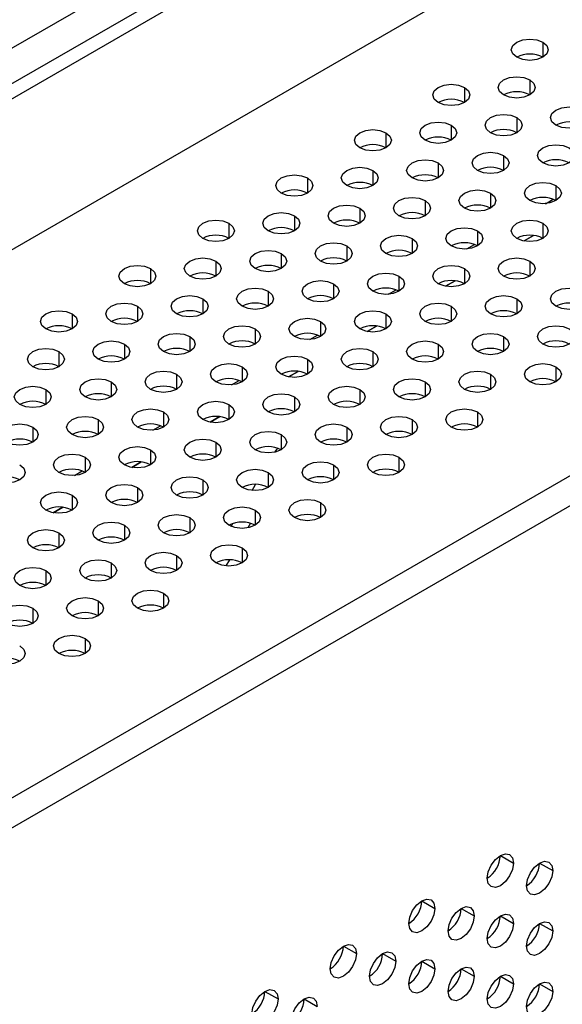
# Model space of a CAD drawing. Header units: millimetres. Extents: x 0 to 1118, y 0 to 864.
# Tile 204 of 256: x 941 to 946, y 668 to 677. Entities that reach past the tile are written whole.
import ezdxf

# ---------------------------------------------------------------- set-up
doc = ezdxf.new("R2010")
doc.units = ezdxf.units.MM

msp = doc.modelspace()

# ---------------------------------------------------------------- linework, layer by layer
at = {"color": 7, "linetype": 'Continuous', "lineweight": 25}
for p, q in [((922.087, 665.1001), (995.1075, 707.2539)), ((922.2048, 665.032), (995.2254, 707.1859)), ((995.5789, 706.0291), (921.8513, 663.467)), ((990.6772, 705.0152), (926.5173, 667.9765)), ((926.1057, 660.9838), (999.8805, 703.5731)), ((926.2471, 660.7933), (999.9748, 703.3554)), ((945.7327, 674.6677), (945.6468, 674.6182)), ((945.0256, 674.2595), (944.9397, 674.21)), ((944.3185, 673.8513), (944.2326, 673.8018)), ((943.6114, 673.4431), (943.5255, 673.3936)), ((942.9043, 673.0349), (942.8184, 672.9854)), ((944.0483, 672.8046), (944.0418, 672.8084)), ((943.4013, 672.7149), (943.4292, 672.7504)), ((942.1972, 672.6267), (942.1113, 672.5771)), ((944.5197, 672.5324), (944.5119, 672.5369)), ((943.1954, 672.3697), (943.2271, 672.4246)), ((941.49, 672.2185), (941.4042, 672.1689)), ((943.1818, 672.0739), (943.1582, 672.033)), ((943.0086, 672.0462), (943.0235, 672.072)), ((942.9915, 671.7443), (942.9598, 671.6894)), ((945.4333, 669.0793), (945.5511, 669.0113)), ((945.7868, 669.0113), (945.9047, 668.9432)), ((944.7262, 668.6711), (944.844, 668.6031)), ((945.0797, 668.6031), (945.1976, 668.535)), ((945.4333, 668.535), (945.5511, 668.4669)), ((945.7868, 668.4669), (945.9047, 668.3989)), ((944.0191, 668.2629), (944.1369, 668.1949)), ((944.3726, 668.1949), (944.4905, 668.1268)), ((944.7262, 668.1268), (944.844, 668.0587)), ((945.0797, 668.0587), (945.1976, 667.9907)), ((945.4333, 667.9906), (945.5511, 667.9226)), ((945.7868, 667.9225), (945.9047, 667.8545)), ((943.312, 667.8547), (943.4298, 667.7867)), ((943.6655, 667.7867), (943.7834, 667.7186))]:
    msp.add_line(p, q, dxfattribs=at)
at = {"color": 8, "linetype": 'Continuous', "lineweight": 25}
for p, q in [((945.8163, 676.4105), (945.8163, 676.2744)), ((945.6984, 676.0703), (945.6984, 675.9343)), ((945.1092, 676.0023), (945.1092, 675.8662)), ((945.5806, 675.7302), (945.5806, 675.5941)), ((944.9913, 675.6621), (944.9913, 675.5261)), ((944.4021, 675.5941), (944.4021, 675.458)), ((945.4627, 675.39), (945.4627, 675.2539)), ((944.8735, 675.322), (944.8735, 675.1859)), ((943.695, 675.1859), (943.695, 675.0498)), ((944.2842, 675.2539), (944.2842, 675.1179)), ((945.9341, 675.1179), (945.9341, 674.9818)), ((945.3449, 675.0498), (945.3449, 674.9138)), ((944.1664, 674.9138), (944.1664, 674.7777)), ((944.7556, 674.9818), (944.7556, 674.8457)), ((945.8388, 674.9545), (945.9076, 674.9942)), ((943.5771, 674.8457), (943.5771, 674.7097)), ((942.9879, 674.7777), (942.9879, 674.6416)), ((945.8163, 674.7777), (945.8163, 674.6416)), ((945.227, 674.7097), (945.227, 674.5736)), ((945.647, 674.6181), (945.7329, 674.6677)), ((944.0485, 674.5736), (944.0485, 674.4375)), ((944.6378, 674.6416), (944.6378, 674.5056)), ((945.1317, 674.5463), (945.2005, 674.586)), ((943.4593, 674.5056), (943.4593, 674.3695)), ((942.87, 674.4375), (942.87, 674.3014)), ((945.6984, 674.4375), (945.6984, 674.3014)), ((942.2808, 674.3695), (942.2808, 674.2334)), ((944.5199, 674.3014), (944.5199, 674.1654)), ((945.1092, 674.3695), (945.1092, 674.2334)), ((943.9307, 674.2334), (943.9307, 674.0973)), ((944.9399, 674.2099), (945.0258, 674.2595)), ((943.3414, 674.1654), (943.3414, 674.0293)), ((944.4246, 674.1381), (944.4934, 674.1778)), ((942.1629, 674.0293), (942.1629, 673.8932)), ((942.7522, 674.0973), (942.7522, 673.9613)), ((944.9913, 674.0293), (944.9913, 673.8932)), ((945.5806, 674.0973), (945.5806, 673.9613)), ((941.5737, 673.9613), (941.5737, 673.8252)), ((944.4021, 673.9613), (944.4021, 673.8252)), ((943.8128, 673.8932), (943.8128, 673.7572)), ((944.2328, 673.8017), (944.3187, 673.8513)), ((943.2236, 673.8252), (943.2236, 673.6891)), ((943.7175, 673.7299), (943.7863, 673.7696)), ((942.0451, 673.6891), (942.0451, 673.5531)), ((942.6343, 673.7572), (942.6343, 673.6211)), ((944.8735, 673.6891), (944.8735, 673.5531)), ((945.4627, 673.7572), (945.4627, 673.6211)), ((941.4558, 673.6211), (941.4558, 673.485)), ((944.2842, 673.6211), (944.2842, 673.485)), ((943.695, 673.5531), (943.695, 673.417)), ((942.5165, 673.417), (942.5165, 673.2809)), ((943.1057, 673.485), (943.1057, 673.349)), ((943.5257, 673.3935), (943.6116, 673.4431)), ((945.3449, 673.417), (945.3449, 673.2809)), ((945.9341, 673.485), (945.9341, 673.349)), ((941.9272, 673.349), (941.9272, 673.2129)), ((943.0104, 673.3217), (943.0792, 673.3614)), ((944.7556, 673.349), (944.7556, 673.2129)), ((941.338, 673.2809), (941.338, 673.1449)), ((944.1664, 673.2809), (944.1664, 673.1449)), ((942.9879, 673.1449), (942.9879, 673.0088)), ((943.5771, 673.2129), (943.5771, 673.0768)), ((942.3986, 673.0768), (942.3986, 672.9408)), ((945.227, 673.0768), (945.227, 672.9408)), ((941.8094, 673.0088), (941.8094, 672.8727)), ((942.8186, 672.9853), (942.9045, 673.0349)), ((944.6378, 673.0088), (944.6378, 672.8727)), ((941.2201, 672.9408), (941.2201, 672.8047)), ((942.3033, 672.9135), (942.3721, 672.9532)), ((943.4593, 672.8727), (943.4593, 672.7367)), ((944.0485, 672.9408), (944.0485, 672.8047)), ((942.87, 672.8047), (942.87, 672.6686)), ((942.2808, 672.7367), (942.2808, 672.6006)), ((941.6915, 672.6686), (941.6915, 672.5326)), ((942.1115, 672.5771), (942.1973, 672.6267)), ((944.5199, 672.6686), (944.5199, 672.5326)), ((941.5962, 672.5053), (941.665, 672.545)), ((943.3414, 672.5326), (943.3414, 672.3965)), ((943.9307, 672.6006), (943.9307, 672.4645)), ((942.7522, 672.4645), (942.7522, 672.3285)), ((942.1629, 672.3965), (942.1629, 672.2604)), ((941.5737, 672.3285), (941.5737, 672.1924)), ((943.8128, 672.2604), (943.8128, 672.1244)), ((941.4044, 672.1689), (941.4902, 672.2185)), ((943.2236, 672.1924), (943.2236, 672.0563)), ((942.6343, 672.1244), (942.6343, 671.9883)), ((941.4558, 671.9883), (941.4558, 671.8522)), ((942.0451, 672.0563), (942.0451, 671.9203)), ((943.1057, 671.8522), (943.1057, 671.7162)), ((942.5165, 671.7842), (942.5165, 671.6481)), ((941.338, 671.6481), (941.338, 671.5121)), ((941.9272, 671.7162), (941.9272, 671.5801)), ((941.8094, 671.376), (941.8094, 671.2399)), ((942.3986, 671.444), (942.3986, 671.308)), ((941.2201, 671.308), (941.2201, 671.1719)), ((941.6915, 671.0358), (941.6915, 670.8997))]:
    msp.add_line(p, q, dxfattribs=at)
at = {"color": 7, "linetype": 'Continuous', "lineweight": 25, "flags": 128}
for points in [[(945.5806, 676.2744), (945.5445, 676.3057), (945.5318, 676.3425), (945.5445, 676.3793), (945.5806, 676.4105), (945.6347, 676.4314), (945.6984, 676.4387), (945.7622, 676.4314), (945.8163, 676.4105)], [(945.8163, 676.4105), (945.8524, 676.3793), (945.8651, 676.3425), (945.8524, 676.3057), (945.8163, 676.2744), (945.7622, 676.2536), (945.6984, 676.2463), (945.6347, 676.2536), (945.5806, 676.2744)], [(945.4627, 675.9343), (945.4266, 675.9655), (945.4139, 676.0023), (945.4266, 676.0391), (945.4627, 676.0703), (945.5168, 676.0912), (945.5806, 676.0985), (945.6444, 676.0912), (945.6984, 676.0703)], [(945.6984, 676.0703), (945.7346, 676.0391), (945.7473, 676.0023), (945.7346, 675.9655), (945.6984, 675.9343), (945.6444, 675.9134), (945.5806, 675.9061), (945.5168, 675.9134), (945.4627, 675.9343)], [(944.8735, 675.8662), (944.8374, 675.8974), (944.8247, 675.9343), (944.8374, 675.9711), (944.8735, 676.0023), (944.9276, 676.0232), (944.9913, 676.0305), (945.0551, 676.0232), (945.1092, 676.0023)], [(945.1092, 676.0023), (945.1453, 675.9711), (945.158, 675.9343), (945.1453, 675.8974), (945.1092, 675.8662), (945.0551, 675.8454), (944.9913, 675.8381), (944.9276, 675.8454), (944.8735, 675.8662)], [(945.9341, 675.6621), (945.898, 675.6933), (945.8853, 675.7302), (945.898, 675.767), (945.9341, 675.7982), (945.9882, 675.8191), (946.052, 675.8264), (946.1158, 675.8191), (946.1698, 675.7982)], [(945.3449, 675.5941), (945.3088, 675.6253), (945.2961, 675.6621), (945.3088, 675.6989), (945.3449, 675.7302), (945.399, 675.751), (945.4627, 675.7583), (945.5265, 675.751), (945.5806, 675.7302)], [(945.5806, 675.7302), (945.6167, 675.6989), (945.6294, 675.6621), (945.6167, 675.6253), (945.5806, 675.5941), (945.5265, 675.5732), (945.4627, 675.5659), (945.399, 675.5732), (945.3449, 675.5941)], [(946.1698, 675.7982), (946.206, 675.767), (946.2187, 675.7302), (946.206, 675.6933), (946.1698, 675.6621), (946.1158, 675.6413), (946.052, 675.6339), (945.9882, 675.6413), (945.9341, 675.6621)], [(944.7556, 675.5261), (944.7195, 675.5573), (944.7068, 675.5941), (944.7195, 675.6309), (944.7556, 675.6621), (944.8097, 675.683), (944.8735, 675.6903), (944.9373, 675.683), (944.9913, 675.6621)], [(944.9913, 675.6621), (945.0275, 675.6309), (945.0402, 675.5941), (945.0275, 675.5573), (944.9913, 675.5261), (944.9373, 675.5052), (944.8735, 675.4979), (944.8097, 675.5052), (944.7556, 675.5261)], [(944.1664, 675.458), (944.1302, 675.4892), (944.1176, 675.5261), (944.1302, 675.5629), (944.1664, 675.5941), (944.2204, 675.615), (944.2842, 675.6223), (944.348, 675.615), (944.4021, 675.5941)], [(944.4021, 675.5941), (944.4382, 675.5629), (944.4509, 675.5261), (944.4382, 675.4892), (944.4021, 675.458), (944.348, 675.4372), (944.2842, 675.4298), (944.2204, 675.4372), (944.1664, 675.458)], [(945.8163, 675.322), (945.7802, 675.3532), (945.7675, 675.39), (945.7802, 675.4268), (945.8163, 675.458), (945.8704, 675.4789), (945.9341, 675.4862), (945.9979, 675.4789), (946.052, 675.458)], [(946.052, 675.458), (946.0881, 675.4268), (946.1008, 675.39), (946.0881, 675.3532), (946.052, 675.322), (945.9979, 675.3011), (945.9341, 675.2938), (945.8704, 675.3011), (945.8163, 675.322)], [(945.227, 675.2539), (945.1909, 675.2851), (945.1782, 675.322), (945.1909, 675.3588), (945.227, 675.39), (945.2811, 675.4109), (945.3449, 675.4182), (945.4087, 675.4109), (945.4627, 675.39)], [(945.4627, 675.39), (945.4989, 675.3588), (945.5116, 675.322), (945.4989, 675.2851), (945.4627, 675.2539), (945.4087, 675.2331), (945.3449, 675.2257), (945.2811, 675.2331), (945.227, 675.2539)], [(944.0485, 675.1179), (944.0124, 675.1491), (943.9997, 675.1859), (944.0124, 675.2227), (944.0485, 675.2539), (944.1026, 675.2748), (944.1664, 675.2821), (944.2302, 675.2748), (944.2842, 675.2539)], [(944.6378, 675.1859), (944.6017, 675.2171), (944.589, 675.2539), (944.6017, 675.2907), (944.6378, 675.322), (944.6919, 675.3428), (944.7556, 675.3501), (944.8194, 675.3428), (944.8735, 675.322)], [(944.8735, 675.322), (944.9096, 675.2907), (944.9223, 675.2539), (944.9096, 675.2171), (944.8735, 675.1859), (944.8194, 675.165), (944.7556, 675.1577), (944.6919, 675.165), (944.6378, 675.1859)], [(943.4593, 675.0498), (943.4231, 675.081), (943.4105, 675.1179), (943.4231, 675.1547), (943.4593, 675.1859), (943.5133, 675.2067), (943.5771, 675.2141), (943.6409, 675.2067), (943.695, 675.1859)], [(943.695, 675.1859), (943.7311, 675.1547), (943.7438, 675.1179), (943.7311, 675.081), (943.695, 675.0498), (943.6409, 675.029), (943.5771, 675.0216), (943.5133, 675.029), (943.4593, 675.0498)], [(944.2842, 675.2539), (944.3204, 675.2227), (944.333, 675.1859), (944.3204, 675.1491), (944.2842, 675.1179), (944.2302, 675.097), (944.1664, 675.0897), (944.1026, 675.097), (944.0485, 675.1179)], [(945.6984, 674.9818), (945.6623, 675.013), (945.6496, 675.0498), (945.6623, 675.0866), (945.6984, 675.1179), (945.7525, 675.1387), (945.8163, 675.146), (945.8801, 675.1387), (945.9341, 675.1179)], [(945.9341, 675.1179), (945.9703, 675.0866), (945.983, 675.0498), (945.9703, 675.013), (945.9341, 674.9818), (945.8801, 674.9609), (945.8163, 674.9536), (945.7525, 674.9609), (945.6984, 674.9818)], [(944.5199, 674.8457), (944.4838, 674.8769), (944.4711, 674.9138), (944.4838, 674.9506), (944.5199, 674.9818), (944.574, 675.0026), (944.6378, 675.01), (944.7016, 675.0026), (944.7556, 674.9818)], [(945.1092, 674.9138), (945.0731, 674.945), (945.0604, 674.9818), (945.0731, 675.0186), (945.1092, 675.0498), (945.1633, 675.0707), (945.227, 675.078), (945.2908, 675.0707), (945.3449, 675.0498)], [(945.3449, 675.0498), (945.381, 675.0186), (945.3937, 674.9818), (945.381, 674.945), (945.3449, 674.9138), (945.2908, 674.8929), (945.227, 674.8856), (945.1633, 674.8929), (945.1092, 674.9138)], [(943.9307, 674.7777), (943.8945, 674.8089), (943.8819, 674.8457), (943.8945, 674.8825), (943.9307, 674.9138), (943.9847, 674.9346), (944.0485, 674.9419), (944.1123, 674.9346), (944.1664, 674.9138)], [(944.1664, 674.9138), (944.2025, 674.8825), (944.2152, 674.8457), (944.2025, 674.8089), (944.1664, 674.7777), (944.1123, 674.7568), (944.0485, 674.7495), (943.9847, 674.7568), (943.9307, 674.7777)], [(944.7556, 674.9818), (944.7918, 674.9506), (944.8044, 674.9138), (944.7918, 674.8769), (944.7556, 674.8457), (944.7016, 674.8249), (944.6378, 674.8175), (944.574, 674.8249), (944.5199, 674.8457)], [(943.3414, 674.7097), (943.3053, 674.7409), (943.2926, 674.7777), (943.3053, 674.8145), (943.3414, 674.8457), (943.3955, 674.8666), (943.4593, 674.8739), (943.5231, 674.8666), (943.5771, 674.8457)], [(943.5771, 674.8457), (943.6133, 674.8145), (943.6259, 674.7777), (943.6133, 674.7409), (943.5771, 674.7097), (943.5231, 674.6888), (943.4593, 674.6815), (943.3955, 674.6888), (943.3414, 674.7097)], [(942.7522, 674.6416), (942.716, 674.6728), (942.7033, 674.7097), (942.716, 674.7465), (942.7522, 674.7777), (942.8062, 674.7985), (942.87, 674.8059), (942.9338, 674.7985), (942.9879, 674.7777)], [(942.9879, 674.7777), (943.024, 674.7465), (943.0367, 674.7097), (943.024, 674.6728), (942.9879, 674.6416), (942.9338, 674.6208), (942.87, 674.6134), (942.8062, 674.6208), (942.7522, 674.6416)], [(944.9913, 674.5736), (944.9552, 674.6048), (944.9425, 674.6416), (944.9552, 674.6784), (944.9913, 674.7097), (945.0454, 674.7305), (945.1092, 674.7378), (945.173, 674.7305), (945.227, 674.7097)], [(945.5806, 674.6416), (945.5445, 674.6728), (945.5318, 674.7097), (945.5445, 674.7465), (945.5806, 674.7777), (945.6347, 674.7985), (945.6984, 674.8059), (945.7622, 674.7985), (945.8163, 674.7777)], [(945.8163, 674.7777), (945.8524, 674.7465), (945.8651, 674.7097), (945.8524, 674.6728), (945.8163, 674.6416), (945.7622, 674.6208), (945.6984, 674.6134), (945.6347, 674.6208), (945.5806, 674.6416)], [(944.4021, 674.5056), (944.366, 674.5368), (944.3533, 674.5736), (944.366, 674.6104), (944.4021, 674.6416), (944.4562, 674.6625), (944.5199, 674.6698), (944.5837, 674.6625), (944.6378, 674.6416)], [(945.227, 674.7097), (945.2632, 674.6784), (945.2759, 674.6416), (945.2632, 674.6048), (945.227, 674.5736), (945.173, 674.5527), (945.1092, 674.5454), (945.0454, 674.5527), (944.9913, 674.5736)], [(943.8128, 674.4375), (943.7767, 674.4687), (943.764, 674.5056), (943.7767, 674.5424), (943.8128, 674.5736), (943.8669, 674.5944), (943.9307, 674.6018), (943.9945, 674.5944), (944.0485, 674.5736)], [(944.0485, 674.5736), (944.0847, 674.5424), (944.0973, 674.5056), (944.0847, 674.4687), (944.0485, 674.4375), (943.9945, 674.4167), (943.9307, 674.4093), (943.8669, 674.4167), (943.8128, 674.4375)], [(944.6378, 674.6416), (944.6739, 674.6104), (944.6866, 674.5736), (944.6739, 674.5368), (944.6378, 674.5056), (944.5837, 674.4847), (944.5199, 674.4774), (944.4562, 674.4847), (944.4021, 674.5056)], [(943.2236, 674.3695), (943.1874, 674.4007), (943.1748, 674.4375), (943.1874, 674.4743), (943.2236, 674.5056), (943.2776, 674.5264), (943.3414, 674.5337), (943.4052, 674.5264), (943.4593, 674.5056)], [(943.4593, 674.5056), (943.4954, 674.4743), (943.5081, 674.4375), (943.4954, 674.4007), (943.4593, 674.3695), (943.4052, 674.3486), (943.3414, 674.3413), (943.2776, 674.3486), (943.2236, 674.3695)], [(942.0451, 674.2334), (942.0089, 674.2646), (941.9962, 674.3014), (942.0089, 674.3383), (942.0451, 674.3695), (942.0991, 674.3903), (942.1629, 674.3977), (942.2267, 674.3903), (942.2808, 674.3695)], [(942.6343, 674.3014), (942.5982, 674.3327), (942.5855, 674.3695), (942.5982, 674.4063), (942.6343, 674.4375), (942.6884, 674.4584), (942.7522, 674.4657), (942.8159, 674.4584), (942.87, 674.4375)], [(942.87, 674.4375), (942.9061, 674.4063), (942.9188, 674.3695), (942.9061, 674.3327), (942.87, 674.3014), (942.8159, 674.2806), (942.7522, 674.2733), (942.6884, 674.2806), (942.6343, 674.3014)], [(944.8735, 674.2334), (944.8374, 674.2646), (944.8247, 674.3014), (944.8374, 674.3383), (944.8735, 674.3695), (944.9276, 674.3903), (944.9913, 674.3977), (945.0551, 674.3903), (945.1092, 674.3695)], [(945.4627, 674.3014), (945.4266, 674.3327), (945.4139, 674.3695), (945.4266, 674.4063), (945.4627, 674.4375), (945.5168, 674.4584), (945.5806, 674.4657), (945.6444, 674.4584), (945.6984, 674.4375)], [(945.6984, 674.4375), (945.7346, 674.4063), (945.7473, 674.3695), (945.7346, 674.3327), (945.6984, 674.3014), (945.6444, 674.2806), (945.5806, 674.2733), (945.5168, 674.2806), (945.4627, 674.3014)], [(942.2808, 674.3695), (942.3169, 674.3383), (942.3296, 674.3014), (942.3169, 674.2646), (942.2808, 674.2334), (942.2267, 674.2126), (942.1629, 674.2052), (942.0991, 674.2126), (942.0451, 674.2334)], [(944.2842, 674.1654), (944.2481, 674.1966), (944.2354, 674.2334), (944.2481, 674.2702), (944.2842, 674.3014), (944.3383, 674.3223), (944.4021, 674.3296), (944.4659, 674.3223), (944.5199, 674.3014)], [(944.5199, 674.3014), (944.5561, 674.2702), (944.5687, 674.2334), (944.5561, 674.1966), (944.5199, 674.1654), (944.4659, 674.1445), (944.4021, 674.1372), (944.3383, 674.1445), (944.2842, 674.1654)], [(945.1092, 674.3695), (945.1453, 674.3383), (945.158, 674.3014), (945.1453, 674.2646), (945.1092, 674.2334), (945.0551, 674.2126), (944.9913, 674.2052), (944.9276, 674.2126), (944.8735, 674.2334)], [(943.695, 674.0973), (943.6588, 674.1286), (943.6462, 674.1654), (943.6588, 674.2022), (943.695, 674.2334), (943.749, 674.2543), (943.8128, 674.2616), (943.8766, 674.2543), (943.9307, 674.2334)], [(943.9307, 674.2334), (943.9668, 674.2022), (943.9795, 674.1654), (943.9668, 674.1286), (943.9307, 674.0973), (943.8766, 674.0765), (943.8128, 674.0692), (943.749, 674.0765), (943.695, 674.0973)], [(942.5165, 673.9613), (942.4803, 673.9925), (942.4676, 674.0293), (942.4803, 674.0661), (942.5165, 674.0973), (942.5705, 674.1182), (942.6343, 674.1255), (942.6981, 674.1182), (942.7522, 674.0973)], [(943.1057, 674.0293), (943.0696, 674.0605), (943.0569, 674.0973), (943.0696, 674.1342), (943.1057, 674.1654), (943.1598, 674.1862), (943.2236, 674.1936), (943.2873, 674.1862), (943.3414, 674.1654)], [(943.3414, 674.1654), (943.3775, 674.1342), (943.3902, 674.0973), (943.3775, 674.0605), (943.3414, 674.0293), (943.2873, 674.0085), (943.2236, 674.0011), (943.1598, 674.0085), (943.1057, 674.0293)], [(945.3449, 673.9613), (945.3088, 673.9925), (945.2961, 674.0293), (945.3088, 674.0661), (945.3449, 674.0973), (945.399, 674.1182), (945.4627, 674.1255), (945.5265, 674.1182), (945.5806, 674.0973)], [(945.9341, 674.0293), (945.898, 674.0605), (945.8853, 674.0973), (945.898, 674.1342), (945.9341, 674.1654), (945.9882, 674.1862), (946.052, 674.1936), (946.1158, 674.1862), (946.1698, 674.1654)], [(946.1698, 674.1654), (946.206, 674.1342), (946.2187, 674.0973), (946.206, 674.0605), (946.1698, 674.0293), (946.1158, 674.0085), (946.052, 674.0011), (945.9882, 674.0085), (945.9341, 674.0293)], [(941.9272, 673.8932), (941.8911, 673.9245), (941.8784, 673.9613), (941.8911, 673.9981), (941.9272, 674.0293), (941.9813, 674.0502), (942.0451, 674.0575), (942.1088, 674.0502), (942.1629, 674.0293)], [(942.1629, 674.0293), (942.199, 673.9981), (942.2117, 673.9613), (942.199, 673.9245), (942.1629, 673.8932), (942.1088, 673.8724), (942.0451, 673.8651), (941.9813, 673.8724), (941.9272, 673.8932)], [(942.7522, 674.0973), (942.7883, 674.0661), (942.801, 674.0293), (942.7883, 673.9925), (942.7522, 673.9613), (942.6981, 673.9404), (942.6343, 673.9331), (942.5705, 673.9404), (942.5165, 673.9613)], [(944.7556, 673.8932), (944.7195, 673.9245), (944.7068, 673.9613), (944.7195, 673.9981), (944.7556, 674.0293), (944.8097, 674.0502), (944.8735, 674.0575), (944.9373, 674.0502), (944.9913, 674.0293)], [(944.9913, 674.0293), (945.0275, 673.9981), (945.0402, 673.9613), (945.0275, 673.9245), (944.9913, 673.8932), (944.9373, 673.8724), (944.8735, 673.8651), (944.8097, 673.8724), (944.7556, 673.8932)], [(945.5806, 674.0973), (945.6167, 674.0661), (945.6294, 674.0293), (945.6167, 673.9925), (945.5806, 673.9613), (945.5265, 673.9404), (945.4627, 673.9331), (945.399, 673.9404), (945.3449, 673.9613)], [(941.338, 673.8252), (941.3018, 673.8564), (941.2891, 673.8932), (941.3018, 673.9301), (941.338, 673.9613), (941.392, 673.9821), (941.4558, 673.9895), (941.5196, 673.9821), (941.5737, 673.9613)], [(941.5737, 673.9613), (941.6098, 673.9301), (941.6225, 673.8932), (941.6098, 673.8564), (941.5737, 673.8252), (941.5196, 673.8044), (941.4558, 673.797), (941.392, 673.8044), (941.338, 673.8252)], [(944.1664, 673.8252), (944.1302, 673.8564), (944.1176, 673.8932), (944.1302, 673.9301), (944.1664, 673.9613), (944.2204, 673.9821), (944.2842, 673.9895), (944.348, 673.9821), (944.4021, 673.9613)], [(944.4021, 673.9613), (944.4382, 673.9301), (944.4509, 673.8932), (944.4382, 673.8564), (944.4021, 673.8252), (944.348, 673.8044), (944.2842, 673.797), (944.2204, 673.8044), (944.1664, 673.8252)], [(942.9879, 673.6891), (942.9517, 673.7204), (942.9391, 673.7572), (942.9517, 673.794), (942.9879, 673.8252), (943.0419, 673.8461), (943.1057, 673.8534), (943.1695, 673.8461), (943.2236, 673.8252)], [(943.5771, 673.7572), (943.541, 673.7884), (943.5283, 673.8252), (943.541, 673.862), (943.5771, 673.8932), (943.6312, 673.9141), (943.695, 673.9214), (943.7588, 673.9141), (943.8128, 673.8932)], [(943.8128, 673.8932), (943.849, 673.862), (943.8616, 673.8252), (943.849, 673.7884), (943.8128, 673.7572), (943.7588, 673.7363), (943.695, 673.729), (943.6312, 673.7363), (943.5771, 673.7572)], [(945.8163, 673.6891), (945.7802, 673.7204), (945.7675, 673.7572), (945.7802, 673.794), (945.8163, 673.8252), (945.8704, 673.8461), (945.9341, 673.8534), (945.9979, 673.8461), (946.052, 673.8252)], [(942.3986, 673.6211), (942.3625, 673.6523), (942.3498, 673.6891), (942.3625, 673.726), (942.3986, 673.7572), (942.4527, 673.778), (942.5165, 673.7854), (942.5802, 673.778), (942.6343, 673.7572)], [(943.2236, 673.8252), (943.2597, 673.794), (943.2724, 673.7572), (943.2597, 673.7204), (943.2236, 673.6891), (943.1695, 673.6683), (943.1057, 673.661), (943.0419, 673.6683), (942.9879, 673.6891)], [(945.227, 673.6211), (945.1909, 673.6523), (945.1782, 673.6891), (945.1909, 673.726), (945.227, 673.7572), (945.2811, 673.778), (945.3449, 673.7854), (945.4087, 673.778), (945.4627, 673.7572)], [(946.052, 673.8252), (946.0881, 673.794), (946.1008, 673.7572), (946.0881, 673.7204), (946.052, 673.6891), (945.9979, 673.6683), (945.9341, 673.661), (945.8704, 673.6683), (945.8163, 673.6891)], [(941.8094, 673.5531), (941.7732, 673.5843), (941.7605, 673.6211), (941.7732, 673.6579), (941.8094, 673.6891), (941.8634, 673.71), (941.9272, 673.7173), (941.991, 673.71), (942.0451, 673.6891)], [(942.0451, 673.6891), (942.0812, 673.6579), (942.0939, 673.6211), (942.0812, 673.5843), (942.0451, 673.5531), (941.991, 673.5322), (941.9272, 673.5249), (941.8634, 673.5322), (941.8094, 673.5531)], [(942.6343, 673.7572), (942.6704, 673.726), (942.6831, 673.6891), (942.6704, 673.6523), (942.6343, 673.6211), (942.5802, 673.6003), (942.5165, 673.5929), (942.4527, 673.6003), (942.3986, 673.6211)], [(944.6378, 673.5531), (944.6017, 673.5843), (944.589, 673.6211), (944.6017, 673.6579), (944.6378, 673.6891), (944.6919, 673.71), (944.7556, 673.7173), (944.8194, 673.71), (944.8735, 673.6891)], [(944.8735, 673.6891), (944.9096, 673.6579), (944.9223, 673.6211), (944.9096, 673.5843), (944.8735, 673.5531), (944.8194, 673.5322), (944.7556, 673.5249), (944.6919, 673.5322), (944.6378, 673.5531)], [(945.4627, 673.7572), (945.4989, 673.726), (945.5116, 673.6891), (945.4989, 673.6523), (945.4627, 673.6211), (945.4087, 673.6003), (945.3449, 673.5929), (945.2811, 673.6003), (945.227, 673.6211)], [(941.2201, 673.485), (941.184, 673.5163), (941.1713, 673.5531), (941.184, 673.5899), (941.2201, 673.6211), (941.2742, 673.642), (941.338, 673.6493), (941.4017, 673.642), (941.4558, 673.6211)], [(941.4558, 673.6211), (941.4919, 673.5899), (941.5046, 673.5531), (941.4919, 673.5163), (941.4558, 673.485), (941.4017, 673.4642), (941.338, 673.4569), (941.2742, 673.4642), (941.2201, 673.485)], [(944.0485, 673.485), (944.0124, 673.5163), (943.9997, 673.5531), (944.0124, 673.5899), (944.0485, 673.6211), (944.1026, 673.642), (944.1664, 673.6493), (944.2302, 673.642), (944.2842, 673.6211)], [(944.2842, 673.6211), (944.3204, 673.5899), (944.333, 673.5531), (944.3204, 673.5163), (944.2842, 673.485), (944.2302, 673.4642), (944.1664, 673.4569), (944.1026, 673.4642), (944.0485, 673.485)], [(942.87, 673.349), (942.8339, 673.3802), (942.8212, 673.417), (942.8339, 673.4538), (942.87, 673.485), (942.9241, 673.5059), (942.9879, 673.5132), (943.0516, 673.5059), (943.1057, 673.485)], [(943.4593, 673.417), (943.4231, 673.4482), (943.4105, 673.485), (943.4231, 673.5219), (943.4593, 673.5531), (943.5133, 673.5739), (943.5771, 673.5813), (943.6409, 673.5739), (943.695, 673.5531)], [(943.695, 673.5531), (943.7311, 673.5219), (943.7438, 673.485), (943.7311, 673.4482), (943.695, 673.417), (943.6409, 673.3962), (943.5771, 673.3888), (943.5133, 673.3962), (943.4593, 673.417)], [(945.6984, 673.349), (945.6623, 673.3802), (945.6496, 673.417), (945.6623, 673.4538), (945.6984, 673.485), (945.7525, 673.5059), (945.8163, 673.5132), (945.8801, 673.5059), (945.9341, 673.485)], [(942.2808, 673.2809), (942.2446, 673.3122), (942.2319, 673.349), (942.2446, 673.3858), (942.2808, 673.417), (942.3348, 673.4379), (942.3986, 673.4452), (942.4624, 673.4379), (942.5165, 673.417)], [(942.5165, 673.417), (942.5526, 673.3858), (942.5653, 673.349), (942.5526, 673.3122), (942.5165, 673.2809), (942.4624, 673.2601), (942.3986, 673.2528), (942.3348, 673.2601), (942.2808, 673.2809)], [(943.1057, 673.485), (943.1418, 673.4538), (943.1545, 673.417), (943.1418, 673.3802), (943.1057, 673.349), (943.0516, 673.3281), (942.9879, 673.3208), (942.9241, 673.3281), (942.87, 673.349)], [(945.1092, 673.2809), (945.0731, 673.3122), (945.0604, 673.349), (945.0731, 673.3858), (945.1092, 673.417), (945.1633, 673.4379), (945.227, 673.4452), (945.2908, 673.4379), (945.3449, 673.417)], [(945.3449, 673.417), (945.381, 673.3858), (945.3937, 673.349), (945.381, 673.3122), (945.3449, 673.2809), (945.2908, 673.2601), (945.227, 673.2528), (945.1633, 673.2601), (945.1092, 673.2809)], [(945.9341, 673.485), (945.9703, 673.4538), (945.983, 673.417), (945.9703, 673.3802), (945.9341, 673.349), (945.8801, 673.3281), (945.8163, 673.3208), (945.7525, 673.3281), (945.6984, 673.349)], [(941.6915, 673.2129), (941.6554, 673.2441), (941.6427, 673.2809), (941.6554, 673.3178), (941.6915, 673.349), (941.7456, 673.3698), (941.8094, 673.3772), (941.8731, 673.3698), (941.9272, 673.349)], [(941.9272, 673.349), (941.9633, 673.3178), (941.976, 673.2809), (941.9633, 673.2441), (941.9272, 673.2129), (941.8731, 673.192), (941.8094, 673.1847), (941.7456, 673.192), (941.6915, 673.2129)], [(944.5199, 673.2129), (944.4838, 673.2441), (944.4711, 673.2809), (944.4838, 673.3178), (944.5199, 673.349), (944.574, 673.3698), (944.6378, 673.3772), (944.7016, 673.3698), (944.7556, 673.349)], [(944.7556, 673.349), (944.7918, 673.3178), (944.8044, 673.2809), (944.7918, 673.2441), (944.7556, 673.2129), (944.7016, 673.192), (944.6378, 673.1847), (944.574, 673.192), (944.5199, 673.2129)], [(941.1022, 673.1449), (941.0661, 673.1761), (941.0534, 673.2129), (941.0661, 673.2497), (941.1022, 673.2809), (941.1563, 673.3018), (941.2201, 673.3091), (941.2839, 673.3018), (941.338, 673.2809)], [(941.338, 673.2809), (941.3741, 673.2497), (941.3868, 673.2129), (941.3741, 673.1761), (941.338, 673.1449), (941.2839, 673.124), (941.2201, 673.1167), (941.1563, 673.124), (941.1022, 673.1449)], [(943.3414, 673.0768), (943.3053, 673.1081), (943.2926, 673.1449), (943.3053, 673.1817), (943.3414, 673.2129), (943.3955, 673.2338), (943.4593, 673.2411), (943.5231, 673.2338), (943.5771, 673.2129)], [(943.9307, 673.1449), (943.8945, 673.1761), (943.8819, 673.2129), (943.8945, 673.2497), (943.9307, 673.2809), (943.9847, 673.3018), (944.0485, 673.3091), (944.1123, 673.3018), (944.1664, 673.2809)], [(944.1664, 673.2809), (944.2025, 673.2497), (944.2152, 673.2129), (944.2025, 673.1761), (944.1664, 673.1449), (944.1123, 673.124), (944.0485, 673.1167), (943.9847, 673.124), (943.9307, 673.1449)], [(942.7522, 673.0088), (942.716, 673.04), (942.7033, 673.0768), (942.716, 673.1137), (942.7522, 673.1449), (942.8062, 673.1657), (942.87, 673.1731), (942.9338, 673.1657), (942.9879, 673.1449)], [(942.9879, 673.1449), (943.024, 673.1137), (943.0367, 673.0768), (943.024, 673.04), (942.9879, 673.0088), (942.9338, 672.9879), (942.87, 672.9806), (942.8062, 672.9879), (942.7522, 673.0088)], [(943.5771, 673.2129), (943.6133, 673.1817), (943.6259, 673.1449), (943.6133, 673.1081), (943.5771, 673.0768), (943.5231, 673.056), (943.4593, 673.0487), (943.3955, 673.056), (943.3414, 673.0768)], [(942.1629, 672.9408), (942.1268, 672.972), (942.1141, 673.0088), (942.1268, 673.0456), (942.1629, 673.0768), (942.217, 673.0977), (942.2808, 673.105), (942.3445, 673.0977), (942.3986, 673.0768)], [(942.3986, 673.0768), (942.4347, 673.0456), (942.4474, 673.0088), (942.4347, 672.972), (942.3986, 672.9408), (942.3445, 672.9199), (942.2808, 672.9126), (942.217, 672.9199), (942.1629, 672.9408)], [(944.9913, 672.9408), (944.9552, 672.972), (944.9425, 673.0088), (944.9552, 673.0456), (944.9913, 673.0768), (945.0454, 673.0977), (945.1092, 673.105), (945.173, 673.0977), (945.227, 673.0768)], [(945.227, 673.0768), (945.2632, 673.0456), (945.2759, 673.0088), (945.2632, 672.972), (945.227, 672.9408), (945.173, 672.9199), (945.1092, 672.9126), (945.0454, 672.9199), (944.9913, 672.9408)], [(940.9844, 672.8047), (940.9483, 672.8359), (940.9356, 672.8727), (940.9483, 672.9096), (940.9844, 672.9408), (941.0385, 672.9616), (941.1022, 672.969), (941.166, 672.9616), (941.2201, 672.9408)], [(941.5737, 672.8727), (941.5375, 672.9039), (941.5248, 672.9408), (941.5375, 672.9776), (941.5737, 673.0088), (941.6277, 673.0297), (941.6915, 673.037), (941.7553, 673.0297), (941.8094, 673.0088)], [(941.8094, 673.0088), (941.8455, 672.9776), (941.8582, 672.9408), (941.8455, 672.9039), (941.8094, 672.8727), (941.7553, 672.8519), (941.6915, 672.8446), (941.6277, 672.8519), (941.5737, 672.8727)], [(943.8128, 672.8047), (943.7767, 672.8359), (943.764, 672.8727), (943.7767, 672.9096), (943.8128, 672.9408), (943.8669, 672.9616), (943.9307, 672.969), (943.9945, 672.9616), (944.0485, 672.9408)], [(944.4021, 672.8727), (944.366, 672.9039), (944.3533, 672.9408), (944.366, 672.9776), (944.4021, 673.0088), (944.4562, 673.0297), (944.5199, 673.037), (944.5837, 673.0297), (944.6378, 673.0088)], [(944.6378, 673.0088), (944.6739, 672.9776), (944.6866, 672.9408), (944.6739, 672.9039), (944.6378, 672.8727), (944.5837, 672.8519), (944.5199, 672.8446), (944.4562, 672.8519), (944.4021, 672.8727)], [(941.2201, 672.9408), (941.2562, 672.9096), (941.2689, 672.8727), (941.2562, 672.8359), (941.2201, 672.8047), (941.166, 672.7838), (941.1022, 672.7765), (941.0385, 672.7838), (940.9844, 672.8047)], [(943.2236, 672.7367), (943.1874, 672.7679), (943.1748, 672.8047), (943.1874, 672.8415), (943.2236, 672.8727), (943.2776, 672.8936), (943.3414, 672.9009), (943.4052, 672.8936), (943.4593, 672.8727)], [(943.4593, 672.8727), (943.4954, 672.8415), (943.5081, 672.8047), (943.4954, 672.7679), (943.4593, 672.7367), (943.4052, 672.7158), (943.3414, 672.7085), (943.2776, 672.7158), (943.2236, 672.7367)], [(944.0485, 672.9408), (944.0847, 672.9096), (944.0973, 672.8727), (944.0847, 672.8359), (944.0485, 672.8047), (943.9945, 672.7838), (943.9307, 672.7765), (943.8669, 672.7838), (943.8128, 672.8047)], [(942.6343, 672.6686), (942.5982, 672.6998), (942.5855, 672.7367), (942.5982, 672.7735), (942.6343, 672.8047), (942.6884, 672.8256), (942.7522, 672.8329), (942.8159, 672.8256), (942.87, 672.8047)], [(942.87, 672.8047), (942.9061, 672.7735), (942.9188, 672.7367), (942.9061, 672.6998), (942.87, 672.6686), (942.8159, 672.6478), (942.7522, 672.6405), (942.6884, 672.6478), (942.6343, 672.6686)], [(941.4558, 672.5326), (941.4197, 672.5638), (941.407, 672.6006), (941.4197, 672.6374), (941.4558, 672.6686), (941.5099, 672.6895), (941.5737, 672.6968), (941.6374, 672.6895), (941.6915, 672.6686)], [(942.0451, 672.6006), (942.0089, 672.6318), (941.9962, 672.6686), (942.0089, 672.7055), (942.0451, 672.7367), (942.0991, 672.7575), (942.1629, 672.7648), (942.2267, 672.7575), (942.2808, 672.7367)], [(942.2808, 672.7367), (942.3169, 672.7055), (942.3296, 672.6686), (942.3169, 672.6318), (942.2808, 672.6006), (942.2267, 672.5797), (942.1629, 672.5724), (942.0991, 672.5797), (942.0451, 672.6006)], [(944.2842, 672.5326), (944.2481, 672.5638), (944.2354, 672.6006), (944.2481, 672.6374), (944.2842, 672.6686), (944.3383, 672.6895), (944.4021, 672.6968), (944.4659, 672.6895), (944.5199, 672.6686)], [(941.6915, 672.6686), (941.7276, 672.6374), (941.7403, 672.6006), (941.7276, 672.5638), (941.6915, 672.5326), (941.6374, 672.5117), (941.5737, 672.5044), (941.5099, 672.5117), (941.4558, 672.5326)], [(943.695, 672.4645), (943.6588, 672.4957), (943.6462, 672.5326), (943.6588, 672.5694), (943.695, 672.6006), (943.749, 672.6215), (943.8128, 672.6288), (943.8766, 672.6215), (943.9307, 672.6006)], [(944.5199, 672.6686), (944.5561, 672.6374), (944.5687, 672.6006), (944.5561, 672.5638), (944.5199, 672.5326), (944.4659, 672.5117), (944.4021, 672.5044), (944.3383, 672.5117), (944.2842, 672.5326)], [(941.1022, 672.6006), (941.1384, 672.5694), (941.1511, 672.5326), (941.1384, 672.4957), (941.1022, 672.4645), (941.0482, 672.4437), (940.9844, 672.4364), (940.9206, 672.4437), (940.8665, 672.4645)], [(943.1057, 672.3965), (943.0696, 672.4277), (943.0569, 672.4645), (943.0696, 672.5014), (943.1057, 672.5326), (943.1598, 672.5534), (943.2236, 672.5607), (943.2873, 672.5534), (943.3414, 672.5326)], [(943.3414, 672.5326), (943.3775, 672.5014), (943.3902, 672.4645), (943.3775, 672.4277), (943.3414, 672.3965), (943.2873, 672.3756), (943.2236, 672.3683), (943.1598, 672.3756), (943.1057, 672.3965)], [(943.9307, 672.6006), (943.9668, 672.5694), (943.9795, 672.5326), (943.9668, 672.4957), (943.9307, 672.4645), (943.8766, 672.4437), (943.8128, 672.4364), (943.749, 672.4437), (943.695, 672.4645)], [(942.5165, 672.3285), (942.4803, 672.3597), (942.4676, 672.3965), (942.4803, 672.4333), (942.5165, 672.4645), (942.5705, 672.4854), (942.6343, 672.4927), (942.6981, 672.4854), (942.7522, 672.4645)], [(942.7522, 672.4645), (942.7883, 672.4333), (942.801, 672.3965), (942.7883, 672.3597), (942.7522, 672.3285), (942.6981, 672.3076), (942.6343, 672.3003), (942.5705, 672.3076), (942.5165, 672.3285)], [(941.338, 672.1924), (941.3018, 672.2236), (941.2891, 672.2604), (941.3018, 672.2972), (941.338, 672.3285), (941.392, 672.3493), (941.4558, 672.3566), (941.5196, 672.3493), (941.5737, 672.3285)], [(941.9272, 672.2604), (941.8911, 672.2916), (941.8784, 672.3285), (941.8911, 672.3653), (941.9272, 672.3965), (941.9813, 672.4174), (942.0451, 672.4247), (942.1088, 672.4174), (942.1629, 672.3965)], [(942.1629, 672.3965), (942.199, 672.3653), (942.2117, 672.3285), (942.199, 672.2916), (942.1629, 672.2604), (942.1088, 672.2396), (942.0451, 672.2322), (941.9813, 672.2396), (941.9272, 672.2604)], [(941.5737, 672.3285), (941.6098, 672.2972), (941.6225, 672.2604), (941.6098, 672.2236), (941.5737, 672.1924), (941.5196, 672.1715), (941.4558, 672.1642), (941.392, 672.1715), (941.338, 672.1924)], [(943.5771, 672.1244), (943.541, 672.1556), (943.5283, 672.1924), (943.541, 672.2292), (943.5771, 672.2604), (943.6312, 672.2813), (943.695, 672.2886), (943.7588, 672.2813), (943.8128, 672.2604)], [(943.8128, 672.2604), (943.849, 672.2292), (943.8616, 672.1924), (943.849, 672.1556), (943.8128, 672.1244), (943.7588, 672.1035), (943.695, 672.0962), (943.6312, 672.1035), (943.5771, 672.1244)], [(942.9879, 672.0563), (942.9517, 672.0875), (942.9391, 672.1244), (942.9517, 672.1612), (942.9879, 672.1924), (943.0419, 672.2133), (943.1057, 672.2206), (943.1695, 672.2133), (943.2236, 672.1924)], [(943.2236, 672.1924), (943.2597, 672.1612), (943.2724, 672.1244), (943.2597, 672.0875), (943.2236, 672.0563), (943.1695, 672.0355), (943.1057, 672.0281), (943.0419, 672.0355), (942.9879, 672.0563)], [(941.8094, 671.9203), (941.7732, 671.9515), (941.7605, 671.9883), (941.7732, 672.0251), (941.8094, 672.0563), (941.8634, 672.0772), (941.9272, 672.0845), (941.991, 672.0772), (942.0451, 672.0563)], [(942.3986, 671.9883), (942.3625, 672.0195), (942.3498, 672.0563), (942.3625, 672.0931), (942.3986, 672.1244), (942.4527, 672.1452), (942.5165, 672.1525), (942.5802, 672.1452), (942.6343, 672.1244)], [(942.6343, 672.1244), (942.6704, 672.0931), (942.6831, 672.0563), (942.6704, 672.0195), (942.6343, 671.9883), (942.5802, 671.9674), (942.5165, 671.9601), (942.4527, 671.9674), (942.3986, 671.9883)], [(941.2201, 671.8522), (941.184, 671.8834), (941.1713, 671.9203), (941.184, 671.9571), (941.2201, 671.9883), (941.2742, 672.0092), (941.338, 672.0165), (941.4017, 672.0092), (941.4558, 671.9883)], [(941.4558, 671.9883), (941.4919, 671.9571), (941.5046, 671.9203), (941.4919, 671.8834), (941.4558, 671.8522), (941.4017, 671.8314), (941.338, 671.824), (941.2742, 671.8314), (941.2201, 671.8522)], [(942.0451, 672.0563), (942.0812, 672.0251), (942.0939, 671.9883), (942.0812, 671.9515), (942.0451, 671.9203), (941.991, 671.8994), (941.9272, 671.8921), (941.8634, 671.8994), (941.8094, 671.9203)], [(942.2808, 671.6481), (942.2446, 671.6793), (942.2319, 671.7162), (942.2446, 671.753), (942.2808, 671.7842), (942.3348, 671.805), (942.3986, 671.8124), (942.4624, 671.805), (942.5165, 671.7842)], [(942.87, 671.7162), (942.8339, 671.7474), (942.8212, 671.7842), (942.8339, 671.821), (942.87, 671.8522), (942.9241, 671.8731), (942.9879, 671.8804), (943.0516, 671.8731), (943.1057, 671.8522)], [(943.1057, 671.8522), (943.1418, 671.821), (943.1545, 671.7842), (943.1418, 671.7474), (943.1057, 671.7162), (943.0516, 671.6953), (942.9879, 671.688), (942.9241, 671.6953), (942.87, 671.7162)], [(941.6915, 671.5801), (941.6554, 671.6113), (941.6427, 671.6481), (941.6554, 671.6849), (941.6915, 671.7162), (941.7456, 671.737), (941.8094, 671.7443), (941.8731, 671.737), (941.9272, 671.7162)], [(942.5165, 671.7842), (942.5526, 671.753), (942.5653, 671.7162), (942.5526, 671.6793), (942.5165, 671.6481), (942.4624, 671.6273), (942.3986, 671.6199), (942.3348, 671.6273), (942.2808, 671.6481)], [(941.1022, 671.5121), (941.0661, 671.5433), (941.0534, 671.5801), (941.0661, 671.6169), (941.1022, 671.6481), (941.1563, 671.669), (941.2201, 671.6763), (941.2839, 671.669), (941.338, 671.6481)], [(941.338, 671.6481), (941.3741, 671.6169), (941.3868, 671.5801), (941.3741, 671.5433), (941.338, 671.5121), (941.2839, 671.4912), (941.2201, 671.4839), (941.1563, 671.4912), (941.1022, 671.5121)], [(941.9272, 671.7162), (941.9633, 671.6849), (941.976, 671.6481), (941.9633, 671.6113), (941.9272, 671.5801), (941.8731, 671.5592), (941.8094, 671.5519), (941.7456, 671.5592), (941.6915, 671.5801)], [(942.1629, 671.308), (942.1268, 671.3392), (942.1141, 671.376), (942.1268, 671.4128), (942.1629, 671.444), (942.217, 671.4649), (942.2808, 671.4722), (942.3445, 671.4649), (942.3986, 671.444)], [(941.5737, 671.2399), (941.5375, 671.2711), (941.5248, 671.308), (941.5375, 671.3448), (941.5737, 671.376), (941.6277, 671.3968), (941.6915, 671.4042), (941.7553, 671.3968), (941.8094, 671.376)], [(941.8094, 671.376), (941.8455, 671.3448), (941.8582, 671.308), (941.8455, 671.2711), (941.8094, 671.2399), (941.7553, 671.2191), (941.6915, 671.2117), (941.6277, 671.2191), (941.5737, 671.2399)], [(942.3986, 671.444), (942.4347, 671.4128), (942.4474, 671.376), (942.4347, 671.3392), (942.3986, 671.308), (942.3445, 671.2871), (942.2808, 671.2798), (942.217, 671.2871), (942.1629, 671.308)], [(940.9844, 671.1719), (940.9483, 671.2031), (940.9356, 671.2399), (940.9483, 671.2767), (940.9844, 671.308), (941.0385, 671.3288), (941.1022, 671.3361), (941.166, 671.3288), (941.2201, 671.308)], [(941.2201, 671.308), (941.2562, 671.2767), (941.2689, 671.2399), (941.2562, 671.2031), (941.2201, 671.1719), (941.166, 671.151), (941.1022, 671.1437), (941.0385, 671.151), (940.9844, 671.1719)], [(941.4558, 670.8997), (941.4197, 670.931), (941.407, 670.9678), (941.4197, 671.0046), (941.4558, 671.0358), (941.5099, 671.0567), (941.5737, 671.064), (941.6374, 671.0567), (941.6915, 671.0358)], [(941.6915, 671.0358), (941.7276, 671.0046), (941.7403, 670.9678), (941.7276, 670.931), (941.6915, 670.8997), (941.6374, 670.8789), (941.5737, 670.8716), (941.5099, 670.8789), (941.4558, 670.8997)], [(941.1022, 670.9678), (941.1384, 670.9366), (941.1511, 670.8997), (941.1384, 670.8629), (941.1022, 670.8317), (941.0482, 670.8109), (940.9844, 670.8035), (940.9206, 670.8109), (940.8665, 670.8317)], [(945.3154, 668.8752), (945.3244, 668.9325), (945.3499, 668.9914), (945.3882, 669.043), (945.4333, 669.0794), (945.4784, 669.095), (945.5166, 669.0876), (945.5422, 669.0582), (945.5511, 669.0113)], [(945.5511, 669.0113), (945.5422, 668.954), (945.5166, 668.8952), (945.4784, 668.8436), (945.4333, 668.8072), (945.3882, 668.7915), (945.3499, 668.7989), (945.3244, 668.8283), (945.3154, 668.8752)], [(945.669, 668.8072), (945.678, 668.8644), (945.7035, 668.9233), (945.7417, 668.9749), (945.7868, 669.0113), (945.8319, 669.027), (945.8702, 669.0195), (945.8957, 668.9901), (945.9047, 668.9432)], [(945.9047, 668.9432), (945.8957, 668.886), (945.8702, 668.8271), (945.8319, 668.7755), (945.7868, 668.7391), (945.7417, 668.7234), (945.7035, 668.7309), (945.678, 668.7603), (945.669, 668.8072)], [(944.6083, 668.467), (944.6173, 668.5243), (944.6428, 668.5832), (944.6811, 668.6348), (944.7262, 668.6712), (944.7713, 668.6868), (944.8095, 668.6794), (944.8351, 668.65), (944.844, 668.6031)], [(944.9619, 668.399), (944.9708, 668.4562), (944.9964, 668.5151), (945.0346, 668.5667), (945.0797, 668.6031), (945.1248, 668.6188), (945.1631, 668.6113), (945.1886, 668.5819), (945.1976, 668.535)], [(944.844, 668.6031), (944.8351, 668.5458), (944.8095, 668.4869), (944.7713, 668.4354), (944.7262, 668.399), (944.6811, 668.3833), (944.6428, 668.3907), (944.6173, 668.4201), (944.6083, 668.467)], [(945.1976, 668.535), (945.1886, 668.4778), (945.1631, 668.4189), (945.1248, 668.3673), (945.0797, 668.3309), (945.0346, 668.3152), (944.9964, 668.3227), (944.9708, 668.3521), (944.9619, 668.399)], [(945.3154, 668.3309), (945.3244, 668.3881), (945.3499, 668.447), (945.3882, 668.4986), (945.4333, 668.535), (945.4784, 668.5507), (945.5166, 668.5433), (945.5422, 668.5138), (945.5511, 668.4669)], [(945.5511, 668.4669), (945.5422, 668.4097), (945.5166, 668.3508), (945.4784, 668.2992), (945.4333, 668.2628), (945.3882, 668.2471), (945.3499, 668.2546), (945.3244, 668.284), (945.3154, 668.3309)], [(945.669, 668.2628), (945.678, 668.3201), (945.7035, 668.379), (945.7417, 668.4305), (945.7868, 668.4669), (945.8319, 668.4826), (945.8702, 668.4752), (945.8957, 668.4458), (945.9047, 668.3989)], [(945.9047, 668.3989), (945.8957, 668.3416), (945.8702, 668.2827), (945.8319, 668.2311), (945.7868, 668.1947), (945.7417, 668.1791), (945.7035, 668.1865), (945.678, 668.2159), (945.669, 668.2628)], [(943.9012, 668.0588), (943.9102, 668.1161), (943.9357, 668.175), (943.974, 668.2266), (944.0191, 668.263), (944.0642, 668.2786), (944.1024, 668.2712), (944.1279, 668.2418), (944.1369, 668.1949)], [(944.1369, 668.1949), (944.1279, 668.1376), (944.1024, 668.0787), (944.0642, 668.0272), (944.0191, 667.9908), (943.974, 667.9751), (943.9357, 667.9825), (943.9102, 668.0119), (943.9012, 668.0588)], [(944.2548, 667.9908), (944.2637, 668.048), (944.2893, 668.1069), (944.3275, 668.1585), (944.3726, 668.1949), (944.4177, 668.2106), (944.456, 668.2031), (944.4815, 668.1737), (944.4905, 668.1268)], [(944.4905, 668.1268), (944.4815, 668.0696), (944.456, 668.0107), (944.4177, 667.9591), (944.3726, 667.9227), (944.3275, 667.907), (944.2893, 667.9144), (944.2637, 667.9439), (944.2548, 667.9908)], [(944.6083, 667.9227), (944.6173, 667.9799), (944.6428, 668.0388), (944.6811, 668.0904), (944.7262, 668.1268), (944.7713, 668.1425), (944.8095, 668.135), (944.8351, 668.1056), (944.844, 668.0587)], [(944.844, 668.0587), (944.8351, 668.0015), (944.8095, 667.9426), (944.7713, 667.891), (944.7262, 667.8546), (944.6811, 667.8389), (944.6428, 667.8464), (944.6173, 667.8758), (944.6083, 667.9227)], [(944.9619, 667.8546), (944.9708, 667.9119), (944.9964, 667.9708), (945.0346, 668.0223), (945.0797, 668.0587), (945.1248, 668.0744), (945.1631, 668.067), (945.1886, 668.0376), (945.1976, 667.9907)], [(945.1976, 667.9907), (945.1886, 667.9334), (945.1631, 667.8745), (945.1248, 667.8229), (945.0797, 667.7865), (945.0346, 667.7709), (944.9964, 667.7783), (944.9708, 667.8077), (944.9619, 667.8546)], [(945.3154, 667.7865), (945.3244, 667.8438), (945.3499, 667.9027), (945.3882, 667.9542), (945.4333, 667.9906), (945.4784, 668.0063), (945.5166, 667.9989), (945.5422, 667.9695), (945.5511, 667.9226)], [(945.5511, 667.9226), (945.5422, 667.8653), (945.5166, 667.8064), (945.4784, 667.7549), (945.4333, 667.7185), (945.3882, 667.7028), (945.3499, 667.7102), (945.3244, 667.7396), (945.3154, 667.7865)], [(945.669, 667.7184), (945.678, 667.7757), (945.7035, 667.8346), (945.7417, 667.8862), (945.7868, 667.9226), (945.8319, 667.9382), (945.8702, 667.9308), (945.8957, 667.9014), (945.9047, 667.8545)], [(943.1941, 667.6506), (943.2031, 667.7079), (943.2286, 667.7668), (943.2669, 667.8184), (943.312, 667.8548), (943.3571, 667.8704), (943.3953, 667.863), (943.4208, 667.8336), (943.4298, 667.7867)], [(945.9047, 667.8545), (945.8957, 667.7973), (945.8702, 667.7384), (945.8319, 667.6868), (945.7868, 667.6504), (945.7417, 667.6347), (945.7035, 667.6421), (945.678, 667.6715), (945.669, 667.7184)], [(943.4298, 667.7867), (943.4208, 667.7294), (943.3953, 667.6705), (943.3571, 667.619), (943.312, 667.5826), (943.2669, 667.5669), (943.2286, 667.5743), (943.2031, 667.6037), (943.1941, 667.6506)], [(943.5477, 667.5825), (943.5566, 667.6398), (943.5822, 667.6987), (943.6204, 667.7503), (943.6655, 667.7867), (943.7106, 667.8023), (943.7488, 667.7949), (943.7744, 667.7655), (943.7834, 667.7186)]]:
    msp.add_lwpolyline(points, dxfattribs=at)
at = {"color": 7, "linetype": 'Continuous', "lineweight": 25}
for centre, radius, start, end in [((945.6984, 676.047), 0.2562, 62.61002, 117.3846), ((944.9913, 675.6388), 0.2562, 62.61002, 117.3846), ((945.5806, 675.7068), 0.2562, 62.61002, 117.3846), ((945.4627, 675.3666), 0.2562, 62.61002, 117.3846), ((946.052, 675.4347), 0.2562, 62.61002, 117.3846), ((944.8735, 675.2986), 0.2562, 62.61002, 117.3846), ((944.2842, 675.2305), 0.2562, 62.61002, 117.3846), ((945.3449, 675.0264), 0.2562, 62.61002, 117.3846), ((945.9341, 675.0945), 0.2562, 62.61002, 117.3846), ((944.7556, 674.9584), 0.2562, 62.61002, 117.3846), ((944.1664, 674.8904), 0.2562, 62.61002, 117.3846), ((943.5771, 674.8223), 0.2562, 62.61002, 117.3846), ((945.8163, 674.7543), 0.2562, 62.61002, 117.3846), ((945.227, 674.6863), 0.2562, 62.61002, 117.3846), ((944.6378, 674.6182), 0.2562, 62.61002, 117.3846), ((943.4593, 674.4822), 0.2562, 62.61002, 117.3846), ((944.0485, 674.5502), 0.2562, 62.61002, 117.3846), ((942.87, 674.4141), 0.2562, 62.61002, 117.3846), ((945.6984, 674.4141), 0.2562, 62.61002, 117.3846), ((945.1092, 674.3461), 0.2562, 62.61002, 117.3846), ((944.5199, 674.2781), 0.2562, 62.61002, 117.3846), ((943.3414, 674.142), 0.2562, 62.61002, 117.3846), ((943.9307, 674.21), 0.2562, 62.61002, 117.3846), ((942.7522, 674.074), 0.2562, 62.61002, 117.3846), ((945.5806, 674.074), 0.2562, 62.61002, 117.3846), ((942.1629, 674.0059), 0.2562, 62.61002, 117.3846), ((944.9913, 674.0059), 0.2562, 62.61002, 117.3846), ((943.8128, 673.8699), 0.2562, 62.61002, 117.3846), ((944.4021, 673.9379), 0.2562, 62.61002, 117.3846), ((943.2236, 673.8018), 0.2562, 62.61002, 117.3846), ((946.052, 673.8018), 0.2562, 62.61002, 117.3846), ((942.6343, 673.7338), 0.2562, 62.61002, 117.3846), ((945.4627, 673.7338), 0.2562, 62.61002, 117.3846), ((941.4558, 673.5977), 0.2562, 62.61002, 117.3846), ((942.0451, 673.6658), 0.2562, 62.61002, 117.3846), ((944.2842, 673.5977), 0.2562, 62.61002, 117.3846), ((944.8735, 673.6658), 0.2562, 62.61002, 117.3846), ((943.695, 673.5297), 0.2562, 62.61002, 117.3846), ((943.1057, 673.4617), 0.2562, 62.61002, 117.3846), ((945.9341, 673.4617), 0.2562, 62.61002, 117.3846), ((941.9272, 673.3256), 0.2562, 62.61002, 117.3846), ((942.5165, 673.3936), 0.2562, 62.61002, 117.3846), ((944.7556, 673.3256), 0.2562, 62.61002, 117.3846), ((945.3449, 673.3936), 0.2562, 62.61002, 117.3846), ((941.3379, 673.2576), 0.2562, 62.61002, 117.3846), ((944.1664, 673.2576), 0.2562, 62.61002, 117.3846), ((943.5771, 673.1895), 0.2562, 62.61002, 117.3846), ((942.9879, 673.1215), 0.2562, 62.61002, 117.3846), ((945.8163, 673.1215), 0.2562, 62.61002, 117.3846), ((941.8094, 672.9854), 0.2562, 62.61002, 117.3846), ((942.3986, 673.0535), 0.2562, 62.61002, 117.3846), ((944.6378, 672.9854), 0.2562, 62.61002, 117.3846), ((945.227, 673.0535), 0.2562, 62.61002, 117.3846), ((941.2201, 672.9174), 0.2562, 62.61002, 117.3846), ((944.0485, 672.9174), 0.2562, 62.61002, 117.3846), ((943.4593, 672.8494), 0.2562, 62.61002, 117.3846), ((942.2808, 672.7133), 0.2562, 62.61002, 117.3846), ((942.87, 672.7813), 0.2562, 62.61002, 117.3846), ((945.1092, 672.7133), 0.2562, 62.61002, 117.3846), ((941.6915, 672.6453), 0.2562, 62.61002, 117.3846), ((944.5199, 672.6453), 0.2562, 62.61002, 117.3846), ((941.1022, 672.5772), 0.2562, 62.61002, 117.3846), ((943.9307, 672.5772), 0.2562, 62.61002, 117.3846), ((942.7522, 672.4412), 0.2562, 62.61002, 117.3846), ((943.3414, 672.5092), 0.2562, 62.61002, 117.3846), ((942.1629, 672.3731), 0.2562, 62.61002, 117.3846), ((941.5737, 672.3051), 0.2562, 62.61002, 117.3846), ((944.4021, 672.3051), 0.2562, 62.61002, 117.3846), ((940.9844, 672.2371), 0.2562, 62.61002, 117.3846), ((943.8128, 672.2371), 0.2562, 62.61002, 117.3846), ((942.6343, 672.101), 0.2562, 62.61002, 117.3846), ((943.2236, 672.169), 0.2562, 62.61002, 117.3846), ((942.0451, 672.0329), 0.2562, 62.61002, 117.3846), ((941.4558, 671.9649), 0.2562, 62.61002, 117.3846), ((943.1057, 671.8288), 0.2562, 62.61002, 117.3846), ((943.695, 671.8969), 0.2562, 62.61002, 117.3846), ((942.5165, 671.7608), 0.2562, 62.61002, 117.3846), ((941.9272, 671.6928), 0.2562, 62.61002, 117.3846), ((941.3379, 671.6247), 0.2562, 62.61002, 117.3846), ((942.9879, 671.4887), 0.2562, 62.61002, 117.3846), ((942.3986, 671.4206), 0.2562, 62.61002, 117.3846), ((941.2201, 671.2846), 0.2562, 62.61002, 117.3846), ((941.8094, 671.3526), 0.2562, 62.61002, 117.3846), ((942.2808, 671.0805), 0.2562, 62.61002, 117.3846), ((941.1022, 670.9444), 0.2562, 62.61002, 117.3846), ((941.6915, 671.0124), 0.2562, 62.61002, 117.3846), ((941.5737, 670.6723), 0.2562, 62.61002, 117.3846), ((940.9844, 670.6042), 0.2562, 62.61002, 117.3846), ((945.1774, 669.091), 0.2561, 302.60548, 357.39452), ((945.531, 669.0229), 0.2561, 302.60548, 357.39452), ((944.4703, 668.6828), 0.2561, 302.60548, 357.39452), ((944.8239, 668.6147), 0.2561, 302.60548, 357.39452), ((945.1774, 668.5466), 0.2561, 302.60548, 357.39452), ((945.531, 668.4785), 0.2561, 302.60548, 357.39452), ((943.7632, 668.2746), 0.2561, 302.60548, 357.39452), ((944.1167, 668.2065), 0.2561, 302.60548, 357.39452), ((944.4703, 668.1384), 0.2561, 302.60548, 357.39452), ((944.8239, 668.0703), 0.2561, 302.60548, 357.39452), ((945.1774, 668.0023), 0.2561, 302.60548, 357.39452), ((945.531, 667.9342), 0.2561, 302.60548, 357.39452), ((943.0561, 667.8664), 0.2561, 302.60548, 357.39452), ((943.4096, 667.7983), 0.2561, 302.60548, 357.39452)]:
    msp.add_arc(centre, radius, start, end, dxfattribs=at)

doc.saveas('drawing.dxf')
